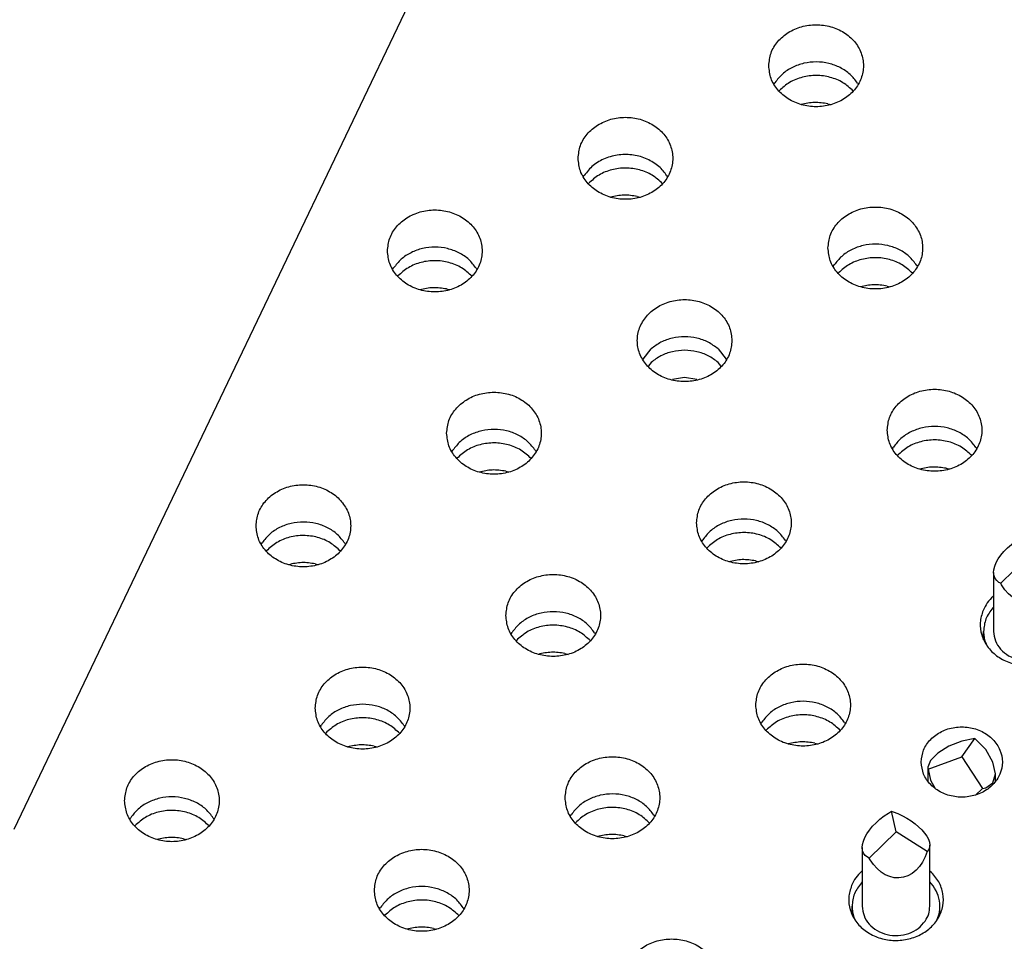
# Model space of a CAD drawing. Header units: inches. Extents: x -129 to 664, y -381 to 179.
# Tile 5 of 109: x -76 to -62, y -328 to -314. Entities that reach past the tile are written whole.
import ezdxf

# ---------------------------------------------------------------- set-up
doc = ezdxf.new("R2010")
doc.units = ezdxf.units.IN
doc.layers.add('1', color=7, linetype='Continuous')

# ---------------------------------------------------------------- blocks, each defined once
blk = doc.blocks.new('gnd_pogo_bot_1400-1715_2_14__212', base_point=(-62.913, -325.445))
at = {"color": 7, "linetype": 'Continuous'}
for p, q in [((-62.604, -324.724), (-62.766, -324.824)), ((-62.413, -324.648), (-62.604, -324.724)), ((-62.413, -324.882), (-62.221, -324.607)), ((-62.221, -324.607), (-62.413, -324.648)), ((-62.059, -324.774), (-62.221, -324.607)), ((-62.766, -324.824), (-62.875, -324.933)), ((-61.951, -324.958), (-62.059, -324.774)), ((-62.875, -324.933), (-62.913, -325.034)), ((-62.908, -325.064), (-62.413, -324.882)), ((-62.413, -324.882), (-62.108, -325.351)), ((-61.913, -325.13), (-61.951, -324.958)), ((-62.913, -325.034), (-62.913, -325.244)), ((-62.913, -325.034), (-62.908, -325.064)), ((-62.908, -325.064), (-62.875, -325.225)), ((-61.951, -325.264), (-61.913, -325.13)), ((-61.913, -325.244), (-61.913, -325.13)), ((-62.875, -325.225), (-62.805, -325.35)), ((-62.059, -325.341), (-61.951, -325.264)), ((-62.207, -325.445), (-62.108, -325.351)), ((-62.108, -325.351), (-62.059, -325.341))]:
    blk.add_line(p, q, dxfattribs=at)
blk = doc.blocks.new('ground_pin_set_2__224', base_point=(-64.857, -337.434))
blk.add_blockref('gnd_pogo_bot_1400-1715_2_14__212', (-62.913, -325.445))
blk = doc.blocks.new('insulator_top2_E7018-25457__230', base_point=(-87.509, -353.663))
at = {"color": 7, "linetype": 'Continuous'}
for p, q in [((-63.576, -299.078), (-76.431, -325.956)), ((-65.19, -314.936), (-65.176, -314.912)), ((-63.954, -314.917), (-63.943, -314.936)), ((-68.01, -316.306), (-67.996, -316.282)), ((-66.774, -316.287), (-66.763, -316.306)), ((-70.83, -317.675), (-70.815, -317.651)), ((-69.594, -317.656), (-69.583, -317.675)), ((-64.314, -317.631), (-64.3, -317.607)), ((-63.078, -317.613), (-63.067, -317.631)), ((-67.124, -319), (-67.006, -318.847)), ((-66.016, -318.847), (-65.897, -319)), ((-69.954, -320.37), (-69.94, -320.346)), ((-68.718, -320.351), (-68.707, -320.37)), ((-63.439, -320.326), (-63.424, -320.302)), ((-62.203, -320.308), (-62.192, -320.326)), ((-72.774, -321.739), (-72.759, -321.715)), ((-71.538, -321.721), (-71.527, -321.74)), ((-66.258, -321.696), (-66.244, -321.672)), ((-65.022, -321.677), (-65.012, -321.696)), ((-61.948, -322.507), (-61.941, -322.501)), ((-69.078, -323.065), (-69.064, -323.041)), ((-67.842, -323.047), (-67.831, -323.065)), ((-71.898, -324.435), (-71.884, -324.411)), ((-70.662, -324.416), (-70.651, -324.435)), ((-65.383, -324.391), (-65.368, -324.367)), ((-64.147, -324.372), (-64.136, -324.391)), ((-68.202, -325.76), (-68.188, -325.736)), ((-66.966, -325.742), (-66.956, -325.76)), ((-74.718, -325.804), (-74.703, -325.78)), ((-73.482, -325.785), (-73.471, -325.804)), ((-63.892, -326.572), (-63.885, -326.566)), ((-62.885, -326.566), (-62.872, -326.576)), ((-71.022, -327.13), (-71.008, -327.106)), ((-69.786, -327.111), (-69.775, -327.13))]:
    blk.add_line(p, q, dxfattribs=at)
for points, knots in [([(-65.267, -314.661), (-65.26, -314.725), (-65.246, -314.854), (-65.139, -315.027), (-64.981, -315.162), (-64.784, -315.247), (-64.567, -315.277), (-64.349, -315.247), (-64.152, -315.162), (-63.994, -315.027), (-63.891, -314.854), (-63.855, -314.661), (-63.891, -314.467), (-63.994, -314.295), (-64.152, -314.16), (-64.349, -314.074), (-64.567, -314.045), (-64.784, -314.074), (-64.981, -314.16), (-65.139, -314.295), (-65.246, -314.467), (-65.26, -314.597), (-65.267, -314.661)], [0, 0, 0, 0, 0.190439, 0.386512, 0.591376, 0.804667, 1.023004, 1.241341, 1.454632, 1.659496, 1.855569, 2.046008, 2.236447, 2.43252, 2.637384, 2.850675, 3.069012, 3.287349, 3.50064, 3.705504, 3.901578, 4.092016, 4.092016, 4.092016, 4.092016]), ([(-63.954, -314.917), (-63.989, -314.872), (-64.059, -314.78), (-64.208, -314.682), (-64.379, -314.619), (-64.563, -314.598), (-64.747, -314.618), (-64.919, -314.679), (-65.069, -314.776), (-65.141, -314.867), (-65.176, -314.912)], [0, 0, 0, 0, 0.169498, 0.345491, 0.526995, 0.711654, 0.896376, 1.078052, 1.254285, 1.42403, 1.42403, 1.42403, 1.42403]), ([(-68.086, -316.03), (-68.08, -316.094), (-68.066, -316.223), (-67.958, -316.396), (-67.801, -316.531), (-67.604, -316.617), (-67.386, -316.646), (-67.169, -316.617), (-66.972, -316.531), (-66.814, -316.396), (-66.711, -316.223), (-66.675, -316.03), (-66.711, -315.837), (-66.814, -315.664), (-66.972, -315.529), (-67.169, -315.443), (-67.386, -315.414), (-67.604, -315.443), (-67.801, -315.529), (-67.958, -315.664), (-68.066, -315.837), (-68.08, -315.966), (-68.086, -316.03)], [0, 0, 0, 0, 0.190439, 0.386512, 0.591376, 0.804667, 1.023004, 1.241341, 1.454632, 1.659496, 1.855569, 2.046008, 2.236447, 2.43252, 2.637384, 2.850675, 3.069012, 3.287349, 3.50064, 3.705504, 3.901578, 4.092016, 4.092016, 4.092016, 4.092016]), ([(-66.891, -316.152), (-66.947, -316.111), (-67.06, -316.03), (-67.267, -315.974), (-67.481, -315.97), (-67.687, -316.023), (-67.87, -316.125), (-67.954, -316.23), (-67.996, -316.282)], [0, 0, 0, 0, 0.204407, 0.415613, 0.629557, 0.841333, 1.0467, 1.243496, 1.243496, 1.243496, 1.243496]), ([(-66.774, -316.287), (-66.791, -316.262), (-66.825, -316.213), (-66.869, -316.172), (-66.891, -316.152)], [0, 0, 0, 0, 0.0890412, 0.1798787, 0.1798787, 0.1798787, 0.1798787]), ([(-70.906, -317.4), (-70.899, -317.463), (-70.885, -317.593), (-70.778, -317.765), (-70.621, -317.9), (-70.424, -317.986), (-70.206, -318.016), (-69.989, -317.986), (-69.792, -317.9), (-69.633, -317.765), (-69.53, -317.593), (-69.494, -317.4), (-69.53, -317.206), (-69.633, -317.034), (-69.792, -316.899), (-69.989, -316.813), (-70.206, -316.783), (-70.424, -316.813), (-70.621, -316.899), (-70.778, -317.034), (-70.885, -317.206), (-70.899, -317.336), (-70.906, -317.4)], [0, 0, 0, 0, 0.190439, 0.386512, 0.591376, 0.804667, 1.023004, 1.241341, 1.454632, 1.659496, 1.855569, 2.046008, 2.236447, 2.43252, 2.637384, 2.850675, 3.069012, 3.287349, 3.50064, 3.705504, 3.901578, 4.092016, 4.092016, 4.092016, 4.092016]), ([(-64.391, -317.356), (-64.384, -317.42), (-64.37, -317.549), (-64.263, -317.722), (-64.106, -317.857), (-63.908, -317.942), (-63.691, -317.972), (-63.474, -317.942), (-63.276, -317.857), (-63.118, -317.722), (-63.015, -317.549), (-62.979, -317.356), (-63.015, -317.163), (-63.118, -316.99), (-63.276, -316.855), (-63.474, -316.769), (-63.691, -316.74), (-63.908, -316.769), (-64.106, -316.855), (-64.263, -316.99), (-64.37, -317.163), (-64.384, -317.292), (-64.391, -317.356)], [0, 0, 0, 0, 0.190439, 0.386512, 0.591376, 0.804667, 1.023004, 1.241341, 1.454632, 1.659496, 1.855569, 2.046008, 2.236447, 2.43252, 2.637384, 2.850675, 3.069012, 3.287349, 3.50064, 3.705504, 3.901578, 4.092016, 4.092016, 4.092016, 4.092016]), ([(-63.078, -317.613), (-63.113, -317.567), (-63.183, -317.475), (-63.333, -317.377), (-63.503, -317.314), (-63.687, -317.293), (-63.872, -317.313), (-64.043, -317.374), (-64.194, -317.471), (-64.265, -317.562), (-64.3, -317.607)], [0, 0, 0, 0, 0.169498, 0.345491, 0.526995, 0.711654, 0.896376, 1.078052, 1.254285, 1.42403, 1.42403, 1.42403, 1.42403]), ([(-69.594, -317.656), (-69.628, -317.611), (-69.698, -317.519), (-69.848, -317.421), (-70.019, -317.358), (-70.203, -317.336), (-70.387, -317.356), (-70.558, -317.418), (-70.709, -317.515), (-70.78, -317.606), (-70.815, -317.651)], [0, 0, 0, 0, 0.169498, 0.345491, 0.526995, 0.711655, 0.896377, 1.078053, 1.254286, 1.424032, 1.424032, 1.424032, 1.424032]), ([(-65.811, -318.725), (-65.818, -318.661), (-65.832, -318.532), (-65.939, -318.359), (-66.096, -318.224), (-66.293, -318.139), (-66.511, -318.109), (-66.728, -318.139), (-66.925, -318.224), (-67.083, -318.359), (-67.187, -318.532), (-67.223, -318.725), (-67.187, -318.919), (-67.083, -319.091), (-66.925, -319.226), (-66.728, -319.312), (-66.511, -319.341), (-66.293, -319.312), (-66.096, -319.226), (-65.939, -319.091), (-65.832, -318.919), (-65.818, -318.789), (-65.811, -318.725)], [0, 0, 0, 0, 0.190439, 0.386512, 0.591376, 0.804667, 1.023004, 1.241341, 1.454632, 1.659496, 1.855569, 2.046008, 2.236447, 2.43252, 2.637384, 2.850675, 3.069012, 3.287349, 3.50064, 3.705504, 3.901578, 4.092016, 4.092016, 4.092016, 4.092016]), ([(-66.016, -318.847), (-66.063, -318.812), (-66.158, -318.741), (-66.329, -318.683), (-66.511, -318.662), (-66.692, -318.683), (-66.864, -318.741), (-66.959, -318.812), (-67.006, -318.847)], [0, 0, 0, 0, 0.174066, 0.353426, 0.535772, 0.718119, 0.897479, 1.071545, 1.071545, 1.071545, 1.071545]), ([(-63.515, -320.051), (-63.508, -320.115), (-63.494, -320.244), (-63.387, -320.417), (-63.23, -320.552), (-63.032, -320.638), (-62.815, -320.667), (-62.598, -320.638), (-62.401, -320.552), (-62.242, -320.417), (-62.139, -320.244), (-62.103, -320.051), (-62.139, -319.858), (-62.242, -319.685), (-62.401, -319.55), (-62.598, -319.464), (-62.815, -319.435), (-63.032, -319.464), (-63.23, -319.55), (-63.387, -319.685), (-63.494, -319.858), (-63.508, -319.987), (-63.515, -320.051)], [0, 0, 0, 0, 0.190439, 0.386512, 0.591376, 0.804667, 1.023004, 1.241341, 1.454632, 1.659496, 1.855569, 2.046008, 2.236447, 2.43252, 2.637384, 2.850675, 3.069012, 3.287349, 3.50064, 3.705504, 3.901578, 4.092016, 4.092016, 4.092016, 4.092016]), ([(-70.031, -320.095), (-70.024, -320.158), (-70.01, -320.288), (-69.902, -320.46), (-69.745, -320.596), (-69.548, -320.681), (-69.331, -320.711), (-69.113, -320.681), (-68.916, -320.596), (-68.758, -320.46), (-68.655, -320.288), (-68.619, -320.095), (-68.655, -319.901), (-68.758, -319.729), (-68.916, -319.594), (-69.113, -319.508), (-69.331, -319.479), (-69.548, -319.508), (-69.745, -319.594), (-69.902, -319.729), (-70.01, -319.901), (-70.024, -320.031), (-70.031, -320.095)], [0, 0, 0, 0, 0.190439, 0.386512, 0.591376, 0.804667, 1.023004, 1.241341, 1.454632, 1.659496, 1.855569, 2.046008, 2.236447, 2.43252, 2.637384, 2.850675, 3.069012, 3.287349, 3.50064, 3.705504, 3.901578, 4.092016, 4.092016, 4.092016, 4.092016]), ([(-69.327, -320.038), (-69.389, -320.042), (-69.511, -320.05), (-69.683, -320.114), (-69.833, -320.21), (-69.905, -320.301), (-69.94, -320.346)], [0, 0, 0, 0, 0.184721, 0.3663965, 0.5426293, 0.712374, 0.712374, 0.712374, 0.712374]), ([(-68.718, -320.351), (-68.752, -320.306), (-68.823, -320.214), (-68.972, -320.117), (-69.143, -320.051), (-69.265, -320.043), (-69.327, -320.038)], [0, 0, 0, 0, 0.1694985, 0.3454918, 0.5269966, 0.7116567, 0.7116567, 0.7116567, 0.7116567]), ([(-62.203, -320.308), (-62.237, -320.262), (-62.307, -320.17), (-62.457, -320.073), (-62.628, -320.009), (-62.812, -319.988), (-62.996, -320.008), (-63.167, -320.069), (-63.318, -320.166), (-63.389, -320.257), (-63.424, -320.302)], [0, 0, 0, 0, 0.169498, 0.345491, 0.526995, 0.711655, 0.896377, 1.078053, 1.254287, 1.424032, 1.424032, 1.424032, 1.424032]), ([(-72.85, -321.464), (-72.843, -321.528), (-72.829, -321.657), (-72.722, -321.83), (-72.565, -321.965), (-72.368, -322.051), (-72.15, -322.08), (-71.933, -322.051), (-71.736, -321.965), (-71.578, -321.83), (-71.474, -321.657), (-71.438, -321.464), (-71.474, -321.271), (-71.578, -321.098), (-71.736, -320.963), (-71.933, -320.877), (-72.15, -320.848), (-72.368, -320.877), (-72.565, -320.963), (-72.722, -321.098), (-72.829, -321.271), (-72.843, -321.4), (-72.85, -321.464)], [0, 0, 0, 0, 0.190439, 0.386512, 0.591376, 0.804667, 1.023004, 1.241341, 1.454632, 1.659496, 1.855569, 2.046008, 2.236447, 2.43252, 2.637384, 2.850675, 3.069012, 3.287349, 3.50064, 3.705504, 3.901578, 4.092016, 4.092016, 4.092016, 4.092016]), ([(-66.335, -321.42), (-66.328, -321.484), (-66.314, -321.614), (-66.207, -321.786), (-66.05, -321.921), (-65.852, -322.007), (-65.635, -322.036), (-65.418, -322.007), (-65.22, -321.921), (-65.062, -321.786), (-64.959, -321.614), (-64.923, -321.42), (-64.959, -321.227), (-65.062, -321.055), (-65.22, -320.92), (-65.418, -320.834), (-65.635, -320.804), (-65.852, -320.834), (-66.05, -320.92), (-66.207, -321.055), (-66.314, -321.227), (-66.328, -321.357), (-66.335, -321.42)], [0, 0, 0, 0, 0.190439, 0.386512, 0.591376, 0.804667, 1.023004, 1.241341, 1.454632, 1.659496, 1.855569, 2.046008, 2.236447, 2.43252, 2.637384, 2.850675, 3.069012, 3.287349, 3.50064, 3.705504, 3.901578, 4.092016, 4.092016, 4.092016, 4.092016]), ([(-65.022, -321.677), (-65.057, -321.632), (-65.127, -321.54), (-65.277, -321.442), (-65.447, -321.379), (-65.631, -321.357), (-65.816, -321.377), (-65.987, -321.439), (-66.138, -321.535), (-66.209, -321.627), (-66.244, -321.672)], [0, 0, 0, 0, 0.169498, 0.345491, 0.526995, 0.711655, 0.896376, 1.078052, 1.254286, 1.424031, 1.424031, 1.424031, 1.424031]), ([(-71.538, -321.721), (-71.572, -321.676), (-71.642, -321.584), (-71.792, -321.486), (-71.963, -321.423), (-72.147, -321.401), (-72.331, -321.421), (-72.502, -321.483), (-72.653, -321.579), (-72.724, -321.671), (-72.759, -321.715)], [0, 0, 0, 0, 0.169498, 0.345491, 0.526995, 0.711655, 0.896376, 1.078052, 1.254286, 1.424031, 1.424031, 1.424031, 1.424031]), ([(-69.155, -322.79), (-69.148, -322.854), (-69.134, -322.983), (-69.027, -323.156), (-68.87, -323.291), (-68.672, -323.376), (-68.455, -323.406), (-68.237, -323.376), (-68.04, -323.291), (-67.882, -323.156), (-67.779, -322.983), (-67.743, -322.79), (-67.779, -322.596), (-67.882, -322.424), (-68.04, -322.289), (-68.237, -322.203), (-68.455, -322.174), (-68.672, -322.203), (-68.87, -322.289), (-69.027, -322.424), (-69.134, -322.596), (-69.148, -322.726), (-69.155, -322.79)], [0, 0, 0, 0, 0.190439, 0.386512, 0.591376, 0.804667, 1.023004, 1.241341, 1.454632, 1.659496, 1.855569, 2.046008, 2.236447, 2.43252, 2.637384, 2.850675, 3.069012, 3.287349, 3.50064, 3.705504, 3.901578, 4.092016, 4.092016, 4.092016, 4.092016]), ([(-62.098, -322.716), (-62.116, -322.775), (-62.153, -322.893), (-62.127, -323.082), (-62.042, -323.254), (-61.901, -323.394), (-61.719, -323.491), (-61.514, -323.537), (-61.302, -323.529), (-61.102, -323.466), (-60.931, -323.354), (-60.806, -323.203), (-60.739, -323.024), (-60.738, -322.836), (-60.799, -322.654), (-60.885, -322.56), (-60.928, -322.512)], [0, 0, 0, 0, 0.184237, 0.367591, 0.555318, 0.750852, 0.954639, 1.16429, 1.375579, 1.58379, 1.785136, 1.978034, 2.163904, 2.346939, 2.532534, 2.724997, 2.724997, 2.724997, 2.724997]), ([(-61.948, -322.507), (-61.979, -322.539), (-62.04, -322.6), (-62.079, -322.678), (-62.098, -322.716)], [0, 0, 0, 0, 0.1309207, 0.2582688, 0.2582688, 0.2582688, 0.2582688]), ([(-67.842, -323.047), (-67.877, -323.001), (-67.947, -322.909), (-68.096, -322.811), (-68.267, -322.748), (-68.451, -322.727), (-68.636, -322.747), (-68.807, -322.808), (-68.958, -322.905), (-69.029, -322.996), (-69.064, -323.041)], [0, 0, 0, 0, 0.169498, 0.345491, 0.526995, 0.711655, 0.896376, 1.078052, 1.254286, 1.424031, 1.424031, 1.424031, 1.424031]), ([(-71.975, -324.159), (-71.968, -324.223), (-71.954, -324.353), (-71.846, -324.525), (-71.689, -324.66), (-71.492, -324.746), (-71.275, -324.775), (-71.057, -324.746), (-70.86, -324.66), (-70.702, -324.525), (-70.599, -324.353), (-70.563, -324.159), (-70.599, -323.966), (-70.702, -323.793), (-70.86, -323.658), (-71.057, -323.573), (-71.275, -323.543), (-71.492, -323.573), (-71.689, -323.658), (-71.846, -323.793), (-71.954, -323.966), (-71.968, -324.095), (-71.975, -324.159)], [0, 0, 0, 0, 0.190439, 0.386512, 0.591376, 0.804667, 1.023004, 1.241341, 1.454632, 1.659496, 1.855569, 2.046008, 2.236447, 2.43252, 2.637384, 2.850675, 3.069012, 3.287349, 3.50064, 3.705504, 3.901578, 4.092016, 4.092016, 4.092016, 4.092016]), ([(-65.459, -324.115), (-65.452, -324.179), (-65.438, -324.309), (-65.331, -324.481), (-65.174, -324.616), (-64.977, -324.702), (-64.759, -324.732), (-64.542, -324.702), (-64.345, -324.616), (-64.186, -324.481), (-64.083, -324.309), (-64.047, -324.115), (-64.083, -323.922), (-64.186, -323.75), (-64.345, -323.615), (-64.542, -323.529), (-64.759, -323.499), (-64.977, -323.529), (-65.174, -323.615), (-65.331, -323.75), (-65.438, -323.922), (-65.452, -324.052), (-65.459, -324.115)], [0, 0, 0, 0, 0.190439, 0.386512, 0.591376, 0.804667, 1.023004, 1.241341, 1.454632, 1.659496, 1.855569, 2.046008, 2.236447, 2.43252, 2.637384, 2.850675, 3.069012, 3.287349, 3.50064, 3.705504, 3.901578, 4.092016, 4.092016, 4.092016, 4.092016]), ([(-71.271, -324.103), (-71.333, -324.107), (-71.455, -324.114), (-71.627, -324.178), (-71.777, -324.274), (-71.849, -324.366), (-71.884, -324.411)], [0, 0, 0, 0, 0.1847217, 0.3663979, 0.5426315, 0.7123768, 0.7123768, 0.7123768, 0.7123768]), ([(-70.662, -324.416), (-70.696, -324.371), (-70.767, -324.279), (-70.916, -324.181), (-71.087, -324.116), (-71.209, -324.107), (-71.271, -324.103)], [0, 0, 0, 0, 0.1694978, 0.3454903, 0.5269942, 0.7116535, 0.7116535, 0.7116535, 0.7116535]), ([(-64.147, -324.372), (-64.181, -324.327), (-64.251, -324.235), (-64.401, -324.137), (-64.572, -324.074), (-64.756, -324.052), (-64.94, -324.072), (-65.111, -324.134), (-65.262, -324.23), (-65.333, -324.322), (-65.368, -324.367)], [0, 0, 0, 0, 0.169498, 0.345491, 0.526995, 0.711655, 0.896376, 1.078052, 1.254286, 1.424031, 1.424031, 1.424031, 1.424031]), ([(-63.013, -324.957), (-63.005, -325.018), (-62.99, -325.142), (-62.877, -325.302), (-62.715, -325.418), (-62.517, -325.479), (-62.308, -325.479), (-62.11, -325.418), (-61.947, -325.302), (-61.838, -325.142), (-61.8, -324.957), (-61.838, -324.773), (-61.947, -324.613), (-62.11, -324.496), (-62.308, -324.435), (-62.517, -324.435), (-62.715, -324.496), (-62.877, -324.613), (-62.99, -324.773), (-63.005, -324.896), (-63.013, -324.957)], [0, 0, 0, 0, 0.181365, 0.369194, 0.566516, 0.771824, 0.980202, 1.18551, 1.382833, 1.570662, 1.752027, 1.933392, 2.121221, 2.318543, 2.523851, 2.732229, 2.937537, 3.134859, 3.322688, 3.504053, 3.504053, 3.504053, 3.504053]), ([(-74.794, -325.529), (-74.787, -325.592), (-74.773, -325.722), (-74.666, -325.894), (-74.509, -326.029), (-74.312, -326.115), (-74.094, -326.145), (-73.877, -326.115), (-73.68, -326.029), (-73.522, -325.894), (-73.418, -325.722), (-73.382, -325.529), (-73.418, -325.335), (-73.522, -325.163), (-73.68, -325.028), (-73.877, -324.942), (-74.094, -324.913), (-74.312, -324.942), (-74.509, -325.028), (-74.666, -325.163), (-74.773, -325.335), (-74.787, -325.465), (-74.794, -325.529)], [0, 0, 0, 0, 0.190439, 0.386512, 0.591376, 0.804667, 1.023004, 1.241341, 1.454632, 1.659496, 1.855569, 2.046008, 2.236447, 2.43252, 2.637384, 2.850675, 3.069012, 3.287349, 3.50064, 3.705504, 3.901578, 4.092016, 4.092016, 4.092016, 4.092016]), ([(-68.279, -325.485), (-68.272, -325.549), (-68.258, -325.678), (-68.151, -325.851), (-67.994, -325.986), (-67.796, -326.072), (-67.579, -326.101), (-67.362, -326.072), (-67.165, -325.986), (-67.006, -325.851), (-66.903, -325.678), (-66.867, -325.485), (-66.903, -325.292), (-67.006, -325.119), (-67.165, -324.984), (-67.362, -324.898), (-67.579, -324.869), (-67.796, -324.898), (-67.994, -324.984), (-68.151, -325.119), (-68.258, -325.292), (-68.272, -325.421), (-68.279, -325.485)], [0, 0, 0, 0, 0.190439, 0.386512, 0.591376, 0.804667, 1.023004, 1.241341, 1.454632, 1.659496, 1.855569, 2.046008, 2.236447, 2.43252, 2.637384, 2.850675, 3.069012, 3.287349, 3.50064, 3.705504, 3.901578, 4.092016, 4.092016, 4.092016, 4.092016]), ([(-66.966, -325.742), (-67.001, -325.696), (-67.071, -325.604), (-67.221, -325.506), (-67.391, -325.443), (-67.575, -325.422), (-67.76, -325.442), (-67.931, -325.503), (-68.082, -325.6), (-68.153, -325.691), (-68.188, -325.736)], [0, 0, 0, 0, 0.169498, 0.345491, 0.526995, 0.711654, 0.896376, 1.078052, 1.254285, 1.42403, 1.42403, 1.42403, 1.42403]), ([(-73.482, -325.785), (-73.516, -325.74), (-73.586, -325.648), (-73.736, -325.55), (-73.907, -325.487), (-74.091, -325.465), (-74.275, -325.486), (-74.446, -325.547), (-74.597, -325.644), (-74.668, -325.735), (-74.703, -325.78)], [0, 0, 0, 0, 0.169498, 0.345491, 0.526995, 0.711654, 0.896376, 1.078052, 1.254285, 1.42403, 1.42403, 1.42403, 1.42403]), ([(-71.099, -326.854), (-71.092, -326.918), (-71.078, -327.048), (-70.971, -327.22), (-70.814, -327.355), (-70.616, -327.441), (-70.399, -327.47), (-70.181, -327.441), (-69.984, -327.355), (-69.826, -327.22), (-69.723, -327.048), (-69.687, -326.854), (-69.723, -326.661), (-69.826, -326.489), (-69.984, -326.353), (-70.181, -326.268), (-70.399, -326.238), (-70.616, -326.268), (-70.814, -326.353), (-70.971, -326.489), (-71.078, -326.661), (-71.092, -326.791), (-71.099, -326.854)], [0, 0, 0, 0, 0.190439, 0.386512, 0.591376, 0.804667, 1.023004, 1.241341, 1.454632, 1.659496, 1.855569, 2.046008, 2.236447, 2.43252, 2.637384, 2.850675, 3.069012, 3.287349, 3.50064, 3.705504, 3.901578, 4.092016, 4.092016, 4.092016, 4.092016]), ([(-64.042, -326.781), (-64.06, -326.84), (-64.097, -326.958), (-64.071, -327.147), (-63.986, -327.318), (-63.845, -327.459), (-63.663, -327.556), (-63.458, -327.602), (-63.246, -327.593), (-63.046, -327.531), (-62.875, -327.419), (-62.75, -327.267), (-62.683, -327.089), (-62.682, -326.901), (-62.744, -326.719), (-62.829, -326.624), (-62.872, -326.576)], [0, 0, 0, 0, 0.184237, 0.367591, 0.555318, 0.750852, 0.954639, 1.16429, 1.375579, 1.583791, 1.785137, 1.978035, 2.163904, 2.346939, 2.532534, 2.724998, 2.724998, 2.724998, 2.724998]), ([(-63.892, -326.572), (-63.923, -326.603), (-63.984, -326.665), (-64.023, -326.742), (-64.042, -326.781)], [0, 0, 0, 0, 0.1309206, 0.2582687, 0.2582687, 0.2582687, 0.2582687]), ([(-69.786, -327.111), (-69.821, -327.066), (-69.891, -326.974), (-70.04, -326.876), (-70.211, -326.813), (-70.395, -326.791), (-70.58, -326.811), (-70.751, -326.873), (-70.902, -326.969), (-70.973, -327.061), (-71.008, -327.106)], [0, 0, 0, 0, 0.169498, 0.345491, 0.526995, 0.711654, 0.896376, 1.078052, 1.254285, 1.42403, 1.42403, 1.42403, 1.42403]), ([(-67.403, -328.18), (-67.396, -328.244), (-67.382, -328.373), (-67.275, -328.546), (-67.118, -328.681), (-66.921, -328.767), (-66.703, -328.796), (-66.486, -328.767), (-66.289, -328.681), (-66.131, -328.546), (-66.027, -328.373), (-65.991, -328.18), (-66.027, -327.987), (-66.131, -327.814), (-66.289, -327.679), (-66.486, -327.593), (-66.703, -327.564), (-66.921, -327.593), (-67.118, -327.679), (-67.275, -327.814), (-67.382, -327.987), (-67.396, -328.116), (-67.403, -328.18)], [0, 0, 0, 0, 0.190439, 0.386512, 0.591376, 0.804667, 1.023004, 1.241341, 1.454632, 1.659496, 1.855569, 2.046008, 2.236447, 2.43252, 2.637384, 2.850675, 3.069012, 3.287349, 3.50064, 3.705504, 3.901578, 4.092016, 4.092016, 4.092016, 4.092016])]:
    blk.add_open_spline(points, degree=3, knots=knots, dxfattribs=at)
blk = doc.blocks.new('sig_pogo_1400-2142_13_32__242', base_point=(-64.035, -327.532))
at = {"color": 7, "linetype": 'Continuous'}
for p, q in [((-63.56, -325.755), (-63.495, -325.711)), ((-63.495, -325.711), (-63.45, -325.685)), ((-63.385, -325.989), (-63.45, -325.685)), ((-63.45, -325.685), (-63.427, -325.693)), ((-63.427, -325.693), (-63.359, -325.719)), ((-63.359, -325.719), (-63.291, -325.751)), ((-63.732, -325.907), (-63.68, -325.854)), ((-63.68, -325.854), (-63.622, -325.802)), ((-63.622, -325.802), (-63.56, -325.755)), ((-63.291, -325.751), (-63.225, -325.787)), ((-63.225, -325.787), (-63.162, -325.826)), ((-63.162, -325.826), (-63.103, -325.869)), ((-63.103, -325.869), (-63.05, -325.914)), ((-63.847, -326.074), (-63.816, -326.019)), ((-63.816, -326.019), (-63.778, -325.963)), ((-63.781, -326.378), (-63.385, -325.989)), ((-63.778, -325.963), (-63.732, -325.907)), ((-62.923, -326.28), (-63.385, -325.989)), ((-63.05, -325.914), (-63.002, -325.96)), ((-63.002, -325.96), (-62.962, -326.007)), ((-62.962, -326.007), (-62.929, -326.054)), ((-63.885, -326.22), (-63.881, -326.179)), ((-63.881, -326.179), (-63.868, -326.127)), ((-63.868, -326.127), (-63.847, -326.074)), ((-62.929, -326.054), (-62.906, -326.099)), ((-62.906, -326.099), (-62.89, -326.143)), ((-62.89, -326.143), (-62.885, -326.188)), ((-63.885, -326.22), (-63.885, -327.089)), ((-63.879, -326.269), (-63.885, -326.22)), ((-63.864, -326.307), (-63.879, -326.269)), ((-63.84, -326.339), (-63.864, -326.307)), ((-62.923, -326.28), (-62.953, -326.361)), ((-62.901, -326.252), (-62.923, -326.28)), ((-62.888, -326.22), (-62.901, -326.252)), ((-62.885, -326.188), (-62.888, -326.22)), ((-62.885, -327.089), (-62.885, -326.188)), ((-63.807, -326.365), (-63.84, -326.339)), ((-63.781, -326.378), (-63.807, -326.365)), ((-63.767, -326.403), (-63.781, -326.378)), ((-63.72, -326.473), (-63.767, -326.403)), ((-63.666, -326.534), (-63.72, -326.473)), ((-62.991, -326.436), (-63.037, -326.502)), ((-62.953, -326.361), (-62.991, -326.436)), ((-63.607, -326.585), (-63.666, -326.534)), ((-63.544, -326.624), (-63.607, -326.585)), ((-63.147, -326.604), (-63.209, -326.639)), ((-63.089, -326.558), (-63.147, -326.604)), ((-63.037, -326.502), (-63.089, -326.558)), ((-63.885, -326.731), (-63.896, -326.742)), ((-63.478, -326.652), (-63.544, -326.624)), ((-63.41, -326.668), (-63.478, -326.652)), ((-63.342, -326.671), (-63.41, -326.668)), ((-63.275, -326.661), (-63.342, -326.671)), ((-63.209, -326.639), (-63.275, -326.661)), ((-62.835, -326.789), (-62.885, -326.73)), ((-64.035, -327.214), (-64.035, -327.089)), ((-62.735, -327.214), (-62.735, -327.089)), ((-64.007, -327.251), (-63.987, -327.298)), ((-62.78, -327.294), (-62.756, -327.232))]:
    blk.add_line(p, q, dxfattribs=at)
for points, knots in [([(-63.896, -326.742), (-63.936, -326.794), (-64.014, -326.897), (-64.028, -327.026), (-64.035, -327.089)], [0, 0, 0, 0, 0.1935527, 0.3809576, 0.3809576, 0.3809576, 0.3809576]), ([(-62.735, -327.089), (-62.739, -327.036), (-62.749, -326.928), (-62.806, -326.836), (-62.835, -326.789)], [0, 0, 0, 0, 0.158578, 0.3210079, 0.3210079, 0.3210079, 0.3210079]), ([(-64.035, -327.089), (-64.033, -327.117), (-64.031, -327.172), (-64.015, -327.224), (-64.007, -327.251)], [0, 0, 0, 0, 0.0816948, 0.1639503, 0.1639503, 0.1639503, 0.1639503]), ([(-63.885, -327.089), (-63.879, -327.137), (-63.868, -327.233), (-63.786, -327.36), (-63.666, -327.457), (-63.516, -327.515), (-63.353, -327.529), (-63.195, -327.498), (-63.052, -327.426), (-62.985, -327.347), (-62.953, -327.308)], [0, 0, 0, 0, 0.141386, 0.287254, 0.439971, 0.598978, 0.761314, 0.922843, 1.079706, 1.229734, 1.229734, 1.229734, 1.229734]), ([(-62.953, -327.308), (-62.933, -327.274), (-62.894, -327.206), (-62.888, -327.128), (-62.885, -327.089)], [0, 0, 0, 0, 0.1170725, 0.2316641, 0.2316641, 0.2316641, 0.2316641]), ([(-62.756, -327.232), (-62.75, -327.209), (-62.737, -327.162), (-62.736, -327.114), (-62.735, -327.089)], [0, 0, 0, 0, 0.0724709, 0.1445548, 0.1445548, 0.1445548, 0.1445548])]:
    blk.add_open_spline(points, degree=3, knots=knots, dxfattribs=at)
blk = doc.blocks.new('sig_pogo_1400-2142_13_22__249', base_point=(-62.091, -323.468))
at = {"color": 7, "linetype": 'Continuous'}
for p, q in [((-61.616, -321.69), (-61.551, -321.647)), ((-61.551, -321.647), (-61.506, -321.621)), ((-61.441, -321.925), (-61.506, -321.621)), ((-61.506, -321.621), (-61.483, -321.628)), ((-61.483, -321.628), (-61.415, -321.655)), ((-61.415, -321.655), (-61.347, -321.686)), ((-61.788, -321.843), (-61.736, -321.789)), ((-61.736, -321.789), (-61.678, -321.738)), ((-61.678, -321.738), (-61.616, -321.69)), ((-61.347, -321.686), (-61.281, -321.722)), ((-61.281, -321.722), (-61.218, -321.762)), ((-61.218, -321.762), (-61.159, -321.804)), ((-61.159, -321.804), (-61.106, -321.849)), ((-61.903, -322.009), (-61.872, -321.954)), ((-61.872, -321.954), (-61.834, -321.898)), ((-61.837, -322.314), (-61.441, -321.925)), ((-61.834, -321.898), (-61.788, -321.843)), ((-60.979, -322.216), (-61.441, -321.925)), ((-61.106, -321.849), (-61.058, -321.896)), ((-61.058, -321.896), (-61.018, -321.943)), ((-61.018, -321.943), (-60.985, -321.989)), ((-61.937, -322.114), (-61.924, -322.063)), ((-61.924, -322.063), (-61.903, -322.009)), ((-60.985, -321.989), (-60.961, -322.035)), ((-60.961, -322.035), (-60.946, -322.078)), ((-60.946, -322.078), (-60.941, -322.123)), ((-61.941, -322.156), (-61.937, -322.114)), ((-61.941, -322.156), (-61.941, -323.025)), ((-61.935, -322.205), (-61.941, -322.156)), ((-61.92, -322.243), (-61.935, -322.205)), ((-61.896, -322.275), (-61.92, -322.243)), ((-60.979, -322.216), (-61.009, -322.297)), ((-60.957, -322.188), (-60.979, -322.216)), ((-60.944, -322.155), (-60.957, -322.188)), ((-60.941, -322.123), (-60.944, -322.155)), ((-60.941, -323.025), (-60.941, -322.123)), ((-61.863, -322.3), (-61.896, -322.275)), ((-61.837, -322.314), (-61.863, -322.3)), ((-61.823, -322.339), (-61.837, -322.314)), ((-61.776, -322.409), (-61.823, -322.339)), ((-61.047, -322.371), (-61.093, -322.437)), ((-61.009, -322.297), (-61.047, -322.371)), ((-61.722, -322.469), (-61.776, -322.409)), ((-61.663, -322.52), (-61.722, -322.469)), ((-61.6, -322.56), (-61.663, -322.52)), ((-61.203, -322.54), (-61.265, -322.574)), ((-61.145, -322.494), (-61.203, -322.54)), ((-61.093, -322.437), (-61.145, -322.494)), ((-61.941, -322.667), (-61.952, -322.677)), ((-61.534, -322.588), (-61.6, -322.56)), ((-61.466, -322.603), (-61.534, -322.588)), ((-61.398, -322.606), (-61.466, -322.603)), ((-61.331, -322.596), (-61.398, -322.606)), ((-61.265, -322.574), (-61.331, -322.596)), ((-60.891, -322.724), (-60.941, -322.666)), ((-62.091, -323.15), (-62.091, -323.025)), ((-60.791, -323.149), (-60.791, -323.025)), ((-62.063, -323.186), (-62.043, -323.233)), ((-60.836, -323.229), (-60.812, -323.168))]:
    blk.add_line(p, q, dxfattribs=at)
for points, knots in [([(-61.952, -322.677), (-61.992, -322.73), (-62.07, -322.833), (-62.084, -322.962), (-62.091, -323.025)], [0, 0, 0, 0, 0.1935531, 0.3809583, 0.3809583, 0.3809583, 0.3809583]), ([(-60.791, -323.025), (-60.795, -322.972), (-60.805, -322.863), (-60.862, -322.771), (-60.891, -322.724)], [0, 0, 0, 0, 0.1585791, 0.3210102, 0.3210102, 0.3210102, 0.3210102]), ([(-62.091, -323.025), (-62.089, -323.052), (-62.087, -323.107), (-62.071, -323.16), (-62.063, -323.186)], [0, 0, 0, 0, 0.0816949, 0.1639504, 0.1639504, 0.1639504, 0.1639504]), ([(-61.941, -323.025), (-61.935, -323.072), (-61.924, -323.169), (-61.842, -323.295), (-61.722, -323.393), (-61.572, -323.451), (-61.409, -323.465), (-61.251, -323.433), (-61.108, -323.361), (-61.041, -323.282), (-61.009, -323.244)], [0, 0, 0, 0, 0.141386, 0.287254, 0.439971, 0.598978, 0.761314, 0.922843, 1.079706, 1.229734, 1.229734, 1.229734, 1.229734]), ([(-61.009, -323.244), (-60.989, -323.209), (-60.95, -323.142), (-60.944, -323.064), (-60.941, -323.025)], [0, 0, 0, 0, 0.1170724, 0.2316638, 0.2316638, 0.2316638, 0.2316638]), ([(-60.812, -323.168), (-60.806, -323.144), (-60.793, -323.097), (-60.791, -323.049), (-60.791, -323.025)], [0, 0, 0, 0, 0.0724707, 0.1445543, 0.1445543, 0.1445543, 0.1445543])]:
    blk.add_open_spline(points, degree=3, knots=knots, dxfattribs=at)
blk = doc.blocks.new('signal_pin_set__282', base_point=(-78.632, -366.805))
for name, p in [('sig_pogo_1400-2142_13_22__249', (-62.091, -323.468)), ('sig_pogo_1400-2142_13_32__242', (-64.035, -327.532))]:
    blk.add_blockref(name, p)
blk = doc.blocks.new('insulator_top1_E7018-25456__294', base_point=(-87.509, -354.063))
at = {"color": 7, "linetype": 'Continuous'}
for p, q in [((-65.116, -315.036), (-65.112, -315.03)), ((-64.394, -315.223), (-64.346, -315.236)), ((-67.936, -316.405), (-67.932, -316.4)), ((-67.213, -316.593), (-67.166, -316.605)), ((-64.24, -317.731), (-64.236, -317.725)), ((-70.756, -317.774), (-70.751, -317.769)), ((-70.033, -317.962), (-69.986, -317.974)), ((-63.518, -317.918), (-63.471, -317.931)), ((-67.006, -319.047), (-67.047, -319.1)), ((-65.974, -319.1), (-66.016, -319.047)), ((-66.511, -319.269), (-66.692, -319.3)), ((-66.33, -319.3), (-66.511, -319.269)), ((-69.88, -320.469), (-69.876, -320.464)), ((-63.365, -320.426), (-63.36, -320.421)), ((-62.642, -320.614), (-62.595, -320.626)), ((-69.157, -320.657), (-69.11, -320.67)), ((-66.184, -321.795), (-66.18, -321.79)), ((-72.7, -321.839), (-72.695, -321.834)), ((-71.977, -322.027), (-71.93, -322.039)), ((-65.462, -321.983), (-65.415, -321.995)), ((-69.004, -323.165), (-69, -323.159)), ((-68.282, -323.352), (-68.234, -323.365)), ((-71.824, -324.534), (-71.82, -324.529)), ((-65.309, -324.49), (-65.304, -324.485)), ((-71.101, -324.722), (-71.054, -324.734)), ((-64.586, -324.678), (-64.539, -324.69)), ((-68.128, -325.86), (-68.124, -325.854)), ((-74.644, -325.903), (-74.639, -325.898)), ((-73.921, -326.091), (-73.874, -326.104)), ((-67.406, -326.047), (-67.359, -326.06)), ((-70.948, -327.229), (-70.944, -327.224)), ((-70.226, -327.417), (-70.178, -327.429))]:
    blk.add_line(p, q, dxfattribs=at)
for points, knots in [([(-64.017, -315.035), (-64.066, -314.991), (-64.165, -314.9), (-64.357, -314.824), (-64.563, -314.795), (-64.77, -314.822), (-64.963, -314.897), (-65.063, -314.986), (-65.112, -315.03)], [0, 0, 0, 0, 0.196081, 0.399663, 0.607702, 0.81582, 1.019615, 1.215978, 1.215978, 1.215978, 1.215978]), ([(-64.394, -315.223), (-64.46, -315.213), (-64.592, -315.193), (-64.723, -315.221), (-64.788, -315.236)], [0, 0, 0, 0, 0.1989564, 0.3974109, 0.3974109, 0.3974109, 0.3974109]), ([(-66.837, -316.405), (-66.886, -316.36), (-66.985, -316.27), (-67.176, -316.193), (-67.383, -316.165), (-67.59, -316.191), (-67.782, -316.266), (-67.882, -316.356), (-67.932, -316.4)], [0, 0, 0, 0, 0.196081, 0.399663, 0.607702, 0.81582, 1.019615, 1.215978, 1.215978, 1.215978, 1.215978]), ([(-67.213, -316.593), (-67.28, -316.583), (-67.412, -316.562), (-67.542, -316.591), (-67.608, -316.605)], [0, 0, 0, 0, 0.1989564, 0.3974109, 0.3974109, 0.3974109, 0.3974109]), ([(-69.657, -317.774), (-69.705, -317.73), (-69.804, -317.639), (-69.996, -317.563), (-70.203, -317.534), (-70.409, -317.561), (-70.602, -317.636), (-70.702, -317.725), (-70.751, -317.769)], [0, 0, 0, 0, 0.19608, 0.399663, 0.607702, 0.815819, 1.019614, 1.215977, 1.215977, 1.215977, 1.215977]), ([(-63.141, -317.73), (-63.19, -317.686), (-63.289, -317.595), (-63.481, -317.519), (-63.687, -317.49), (-63.894, -317.517), (-64.087, -317.592), (-64.187, -317.681), (-64.236, -317.725)], [0, 0, 0, 0, 0.196081, 0.399663, 0.607702, 0.81582, 1.019615, 1.215978, 1.215978, 1.215978, 1.215978]), ([(-70.033, -317.962), (-70.099, -317.952), (-70.231, -317.931), (-70.362, -317.96), (-70.427, -317.974)], [0, 0, 0, 0, 0.1989545, 0.3974071, 0.3974071, 0.3974071, 0.3974071]), ([(-63.518, -317.918), (-63.584, -317.908), (-63.716, -317.888), (-63.847, -317.916), (-63.912, -317.931)], [0, 0, 0, 0, 0.1989564, 0.3974109, 0.3974109, 0.3974109, 0.3974109]), ([(-66.016, -319.047), (-66.063, -319.012), (-66.158, -318.941), (-66.329, -318.883), (-66.511, -318.862), (-66.692, -318.883), (-66.864, -318.941), (-66.959, -319.012), (-67.006, -319.047)], [0, 0, 0, 0, 0.174066, 0.353426, 0.535773, 0.71812, 0.897481, 1.071547, 1.071547, 1.071547, 1.071547]), ([(-62.266, -320.425), (-62.314, -320.381), (-62.413, -320.29), (-62.605, -320.214), (-62.812, -320.185), (-63.018, -320.212), (-63.211, -320.287), (-63.311, -320.377), (-63.36, -320.421)], [0, 0, 0, 0, 0.19608, 0.399663, 0.607702, 0.815819, 1.019615, 1.215977, 1.215977, 1.215977, 1.215977]), ([(-68.781, -320.469), (-68.83, -320.425), (-68.929, -320.334), (-69.12, -320.258), (-69.327, -320.229), (-69.534, -320.256), (-69.726, -320.331), (-69.826, -320.42), (-69.876, -320.464)], [0, 0, 0, 0, 0.19608, 0.399663, 0.607702, 0.815819, 1.019614, 1.215977, 1.215977, 1.215977, 1.215977]), ([(-69.157, -320.657), (-69.224, -320.647), (-69.356, -320.627), (-69.486, -320.655), (-69.552, -320.669)], [0, 0, 0, 0, 0.1989566, 0.3974113, 0.3974113, 0.3974113, 0.3974113]), ([(-62.642, -320.614), (-62.708, -320.603), (-62.84, -320.583), (-62.971, -320.611), (-63.036, -320.626)], [0, 0, 0, 0, 0.1989545, 0.3974072, 0.3974072, 0.3974072, 0.3974072]), ([(-71.601, -321.839), (-71.649, -321.794), (-71.748, -321.704), (-71.94, -321.627), (-72.147, -321.599), (-72.354, -321.625), (-72.546, -321.7), (-72.646, -321.79), (-72.695, -321.834)], [0, 0, 0, 0, 0.196081, 0.399664, 0.607703, 0.815821, 1.019617, 1.21598, 1.21598, 1.21598, 1.21598]), ([(-65.085, -321.795), (-65.134, -321.75), (-65.233, -321.66), (-65.425, -321.583), (-65.631, -321.555), (-65.838, -321.582), (-66.031, -321.656), (-66.131, -321.746), (-66.18, -321.79)], [0, 0, 0, 0, 0.196081, 0.399663, 0.607702, 0.815819, 1.019615, 1.215977, 1.215977, 1.215977, 1.215977]), ([(-71.977, -322.027), (-72.043, -322.016), (-72.175, -321.996), (-72.306, -322.025), (-72.371, -322.039)], [0, 0, 0, 0, 0.1989562, 0.3974105, 0.3974105, 0.3974105, 0.3974105]), ([(-65.462, -321.983), (-65.528, -321.973), (-65.66, -321.952), (-65.791, -321.981), (-65.856, -321.995)], [0, 0, 0, 0, 0.1989547, 0.3974075, 0.3974075, 0.3974075, 0.3974075]), ([(-67.905, -323.164), (-67.954, -323.12), (-68.053, -323.029), (-68.245, -322.953), (-68.451, -322.924), (-68.658, -322.951), (-68.851, -323.026), (-68.951, -323.115), (-69, -323.159)], [0, 0, 0, 0, 0.19608, 0.399663, 0.607701, 0.815819, 1.019614, 1.215976, 1.215976, 1.215976, 1.215976]), ([(-68.282, -323.352), (-68.348, -323.342), (-68.48, -323.322), (-68.611, -323.35), (-68.676, -323.365)], [0, 0, 0, 0, 0.1989562, 0.3974105, 0.3974105, 0.3974105, 0.3974105]), ([(-64.21, -324.49), (-64.258, -324.445), (-64.357, -324.355), (-64.549, -324.278), (-64.756, -324.25), (-64.962, -324.277), (-65.155, -324.351), (-65.255, -324.441), (-65.304, -324.485)], [0, 0, 0, 0, 0.19608, 0.399663, 0.607701, 0.815819, 1.019614, 1.215977, 1.215977, 1.215977, 1.215977]), ([(-70.725, -324.534), (-70.774, -324.489), (-70.873, -324.399), (-71.064, -324.322), (-71.271, -324.294), (-71.478, -324.32), (-71.67, -324.395), (-71.771, -324.485), (-71.82, -324.529)], [0, 0, 0, 0, 0.196081, 0.399664, 0.607703, 0.815821, 1.019617, 1.21598, 1.21598, 1.21598, 1.21598]), ([(-71.101, -324.722), (-71.168, -324.712), (-71.3, -324.691), (-71.43, -324.72), (-71.496, -324.734)], [0, 0, 0, 0, 0.1989564, 0.397411, 0.397411, 0.397411, 0.397411]), ([(-64.586, -324.678), (-64.652, -324.668), (-64.784, -324.647), (-64.915, -324.676), (-64.98, -324.69)], [0, 0, 0, 0, 0.1989562, 0.3974105, 0.3974105, 0.3974105, 0.3974105]), ([(-73.545, -325.903), (-73.593, -325.859), (-73.692, -325.768), (-73.884, -325.692), (-74.091, -325.663), (-74.298, -325.69), (-74.49, -325.765), (-74.59, -325.854), (-74.639, -325.898)], [0, 0, 0, 0, 0.196081, 0.399664, 0.607703, 0.815821, 1.019617, 1.215981, 1.215981, 1.215981, 1.215981]), ([(-67.03, -325.859), (-67.078, -325.815), (-67.177, -325.724), (-67.369, -325.648), (-67.575, -325.619), (-67.782, -325.646), (-67.975, -325.721), (-68.075, -325.81), (-68.124, -325.854)], [0, 0, 0, 0, 0.196081, 0.399664, 0.607703, 0.815821, 1.019617, 1.21598, 1.21598, 1.21598, 1.21598]), ([(-67.406, -326.047), (-67.472, -326.037), (-67.604, -326.017), (-67.735, -326.045), (-67.8, -326.06)], [0, 0, 0, 0, 0.1989564, 0.397411, 0.397411, 0.397411, 0.397411]), ([(-73.921, -326.091), (-73.987, -326.081), (-74.12, -326.061), (-74.25, -326.089), (-74.315, -326.103)], [0, 0, 0, 0, 0.1989566, 0.3974113, 0.3974113, 0.3974113, 0.3974113]), ([(-69.849, -327.229), (-69.898, -327.184), (-69.997, -327.094), (-70.189, -327.017), (-70.395, -326.989), (-70.602, -327.016), (-70.795, -327.09), (-70.895, -327.18), (-70.944, -327.224)], [0, 0, 0, 0, 0.196081, 0.399664, 0.607703, 0.815821, 1.019618, 1.215981, 1.215981, 1.215981, 1.215981]), ([(-70.226, -327.417), (-70.292, -327.407), (-70.424, -327.386), (-70.555, -327.415), (-70.62, -327.429)], [0, 0, 0, 0, 0.1989566, 0.3974113, 0.3974113, 0.3974113, 0.3974113])]:
    blk.add_open_spline(points, degree=3, knots=knots, dxfattribs=at)
blk = doc.blocks.new('segment_160pin_assy_E7018-62555_1__298', base_point=(-87.509, -370.048))
for name, p in [('insulator_top2_E7018-25457__230', (-87.509, -353.663)), ('insulator_top1_E7018-25456__294', (-87.509, -354.063)), ('signal_pin_set__282', (-78.632, -366.805)), ('ground_pin_set_2__224', (-64.857, -337.434))]:
    blk.add_blockref(name, p)
blk = doc.blocks.new('hcdps_segment__299', base_point=(-87.509, -370.048))
blk.add_blockref('segment_160pin_assy_E7018-62555_1__298', (-87.509, -370.048))
blk = doc.blocks.new('gen1__300', base_point=(-27.051, -340.34))
blk.add_blockref('hcdps_segment__299', (-87.509, -370.048))
blk = doc.blocks.new('1__302', base_point=(-265.051, -517.34))
blk.add_blockref('gen1__300', (-27.051, -340.34))
blk = doc.blocks.new('hcdps_segment__303', base_point=(-265.051, -519.34))
at = {"layer": '1'}
blk.add_blockref('1__302', (-265.051, -517.34), dxfattribs=at)

msp = doc.modelspace()

# ---------------------------------------------------------------- block references
msp.add_blockref('hcdps_segment__303', (-265.051, -519.34))

doc.saveas('drawing.dxf')
